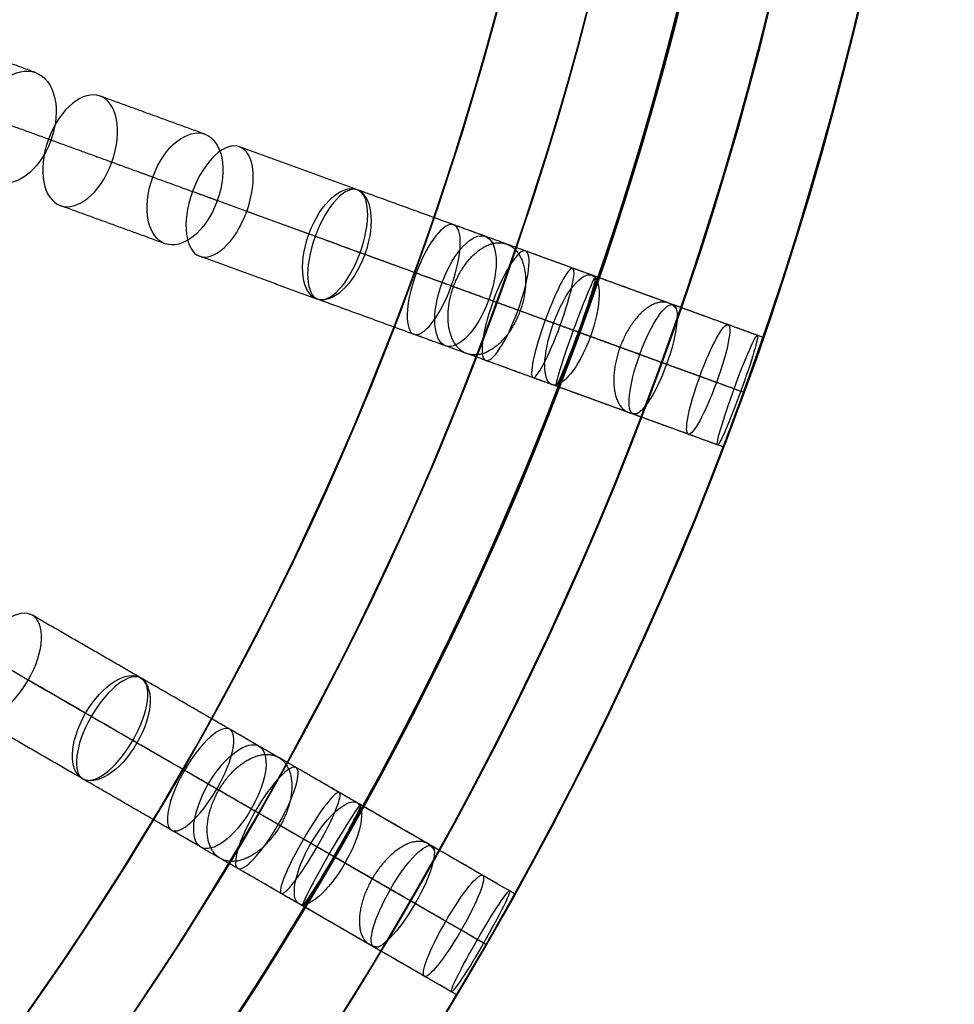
# Model space of a CAD drawing. Header units: millimetres. Extents: x -60 to 60, y -60 to 60.
# Tile 41 of 61: x 44 to 60, y -31 to -14. Entities that reach past the tile are written whole.
import ezdxf

# ---------------------------------------------------------------- set-up
doc = ezdxf.new("R2010")
doc.units = ezdxf.units.MM
doc.header["$MEASUREMENT"] = 0
doc.layers.add('Metal', color=7, linetype='Continuous', true_color=0xb2b2b2)
doc.layers.add('Opal glass', color=7, linetype='Continuous', true_color=0x7b7b7b)

msp = doc.modelspace()

# ---------------------------------------------------------------- linework, layer by layer
at = {"layer": 'Metal'}
for centre, radius in [((0.397, -0.384, 97.154), 56.961), ((0.397, -0.384, 93.154), 53.961), ((0.397, -0.384, 100.154), 53.961)]:
    msp.add_circle(centre, radius, dxfattribs=at)
for centre, radius, start, end in [((0.397, -0.384, 107.154), 56.961, 285.0362, 95.9739), ((0.397, -0.384, 107.154), 56.961, 285.0362, 95.9739), ((0.397, -0.384, 102.154), 56.961, 285.5577, 85.3424), ((0.397, -0.384, 107.154), 55.461, 285.159, 95.8511), ((0.397, -0.384, 107.154), 53.961, 285.2887, 95.7214), ((0.397, -0.384, 107.154), 53.961, 285.2887, 95.7214), ((0.39, -0.346, 97.154), 60, 180, 0), ((0.39, -0.346, 107.154), 60, 180, 0), ((0.39, -0.346, 97.154), 60, 180, 0), ((0.39, -0.346, 97.154), 58.5, 180, 360), ((0.39, -0.346, 97.154), 57, 180, 0), ((0.39, -0.346, 107.154), 57, 180, 0), ((0.39, -0.346, 97.154), 57, 180, 0)]:
    msp.add_arc(centre, radius, start, end, dxfattribs=at)
for points in [[(44.614, -15.378, 144.813), (43.739, -15.06, 143.575), (42.863, -14.741, 142.336)], [(47.524, -16.437, 140.612), (46.624, -16.11, 139.339), (45.724, -15.782, 138.066)], [(44.88, -16.539, 144.01), (44.001, -16.219, 142.766), (43.121, -15.899, 141.521)], [(46.627, -17.175, 141.49), (45.732, -16.849, 140.225), (44.838, -16.524, 138.96)], [(50.131, -17.386, 136.058), (49.125, -17.02, 134.883), (48.118, -16.653, 133.708)], [(47.736, -17.579, 139.733), (46.83, -17.249, 138.451), (45.925, -16.919, 137.169)], [(52.339, -18.19, 131.296), (51.242, -17.791, 130.212), (50.145, -17.391, 129.128)], [(49.31, -18.152, 136.983), (48.31, -17.788, 135.815), (47.31, -17.423, 134.648)], [(46.84, -18.317, 140.612), (45.94, -17.989, 139.339), (45.04, -17.662, 138.066)], [(50.267, -18.5, 135.131), (49.254, -18.131, 133.949), (48.241, -17.762, 132.766)], [(54.168, -18.855, 126.268), (52.982, -18.424, 125.3), (51.795, -17.992, 124.333)], [(51.596, -18.984, 132.265), (50.506, -18.587, 131.187), (49.416, -18.19, 130.11)], [(49.447, -19.266, 136.058), (48.44, -18.899, 134.883), (47.434, -18.533, 133.708)], [(52.397, -19.275, 130.326), (51.293, -18.873, 129.235), (50.189, -18.471, 128.144)], [(55.562, -19.363, 121.099), (54.295, -18.902, 120.266), (53.028, -18.441, 119.433)], [(56.506, -19.707, 115.88), (55.172, -19.221, 115.195), (53.838, -18.736, 114.509)], [(53.509, -19.68, 127.269), (52.33, -19.251, 126.308), (51.151, -18.822, 125.346)], [(57.009, -19.889, 110.675), (55.621, -19.385, 110.171), (54.234, -18.88, 109.668)], [(57.106, -19.925, 100.34), (55.696, -19.412, 100.216), (54.286, -18.899, 100.093)], [(57.106, -19.925, 105.449), (55.696, -19.412, 105.106), (54.286, -18.899, 104.763)], [(54.141, -19.91, 125.266), (52.948, -19.476, 124.292), (51.754, -19.041, 123.318)], [(51.655, -20.069, 131.296), (50.558, -19.67, 130.212), (49.461, -19.271, 129.128)], [(54.989, -20.218, 122.123), (53.73, -19.76, 121.295), (52.471, -19.302, 120.467)], [(55.449, -20.386, 120.075), (54.174, -19.922, 119.236), (52.9, -19.458, 118.398)], [(56.02, -20.594, 116.916), (54.694, -20.111, 116.235), (53.368, -19.628, 115.554)], [(56.307, -20.698, 114.842), (54.965, -20.21, 114.153), (53.623, -19.721, 113.464)], [(53.484, -20.735, 126.268), (52.298, -20.303, 125.3), (51.111, -19.871, 124.333)], [(56.609, -20.808, 111.711), (55.229, -20.306, 111.209), (53.848, -19.803, 110.708)], [(56.723, -20.85, 109.639), (55.329, -20.342, 109.133), (53.935, -19.835, 108.627)], [(56.772, -20.867, 99.337), (55.362, -20.354, 99.213), (53.953, -19.841, 99.09)], [(56.772, -20.867, 101.344), (55.362, -20.354, 101.22), (53.953, -19.841, 101.097)], [(56.772, -20.867, 104.425), (55.362, -20.354, 104.083), (53.953, -19.841, 103.74)], [(56.772, -20.867, 106.477), (55.362, -20.354, 106.134), (53.953, -19.841, 105.791)], [(54.877, -21.242, 121.099), (53.611, -20.781, 120.266), (52.344, -20.32, 119.433)], [(55.822, -21.586, 115.88), (54.488, -21.1, 115.195), (53.154, -20.615, 114.509)], [(56.325, -21.769, 110.675), (54.937, -21.264, 110.171), (53.55, -20.759, 109.668)], [(56.422, -21.804, 100.34), (55.012, -21.291, 100.216), (53.602, -20.778, 100.093)], [(56.422, -21.804, 105.449), (55.012, -21.291, 105.106), (53.602, -20.778, 104.763)], [(46.416, -25.765, 136.058), (45.489, -25.229, 134.883), (44.561, -24.694, 133.708)], [(45.475, -26.376, 136.983), (44.553, -25.844, 135.815), (43.631, -25.312, 134.648)], [(46.357, -26.885, 135.131), (45.423, -26.346, 133.949), (44.489, -25.807, 132.766)], [(48.452, -26.94, 131.296), (47.441, -26.356, 130.212), (46.43, -25.772, 129.128)], [(45.416, -27.497, 136.058), (44.489, -26.961, 134.883), (43.561, -26.426, 133.708)], [(47.582, -27.592, 132.265), (46.578, -27.013, 131.187), (45.573, -26.433, 130.11)], [(50.137, -27.913, 126.268), (49.043, -27.282, 125.3), (47.95, -26.65, 124.333)], [(48.32, -28.018, 130.326), (47.302, -27.431, 129.235), (46.285, -26.843, 128.144)], [(49.344, -28.61, 127.269), (48.258, -27.983, 126.308), (47.172, -27.356, 125.346)], [(51.421, -28.654, 121.099), (50.254, -27.98, 120.266), (49.087, -27.306, 119.433)], [(47.452, -28.672, 131.296), (46.441, -28.088, 130.212), (45.43, -27.504, 129.128)], [(49.928, -28.947, 125.266), (48.827, -28.311, 124.292), (47.727, -27.676, 123.318)], [(52.292, -29.157, 115.88), (51.062, -28.447, 115.195), (49.833, -27.737, 114.509)], [(52.755, -29.424, 110.675), (51.476, -28.686, 110.171), (50.198, -27.948, 109.668)], [(52.844, -29.476, 100.34), (51.545, -28.726, 100.216), (50.246, -27.976, 100.093)], [(52.844, -29.476, 105.449), (51.545, -28.726, 105.106), (50.246, -27.976, 104.763)], [(50.708, -29.397, 122.123), (49.548, -28.728, 121.295), (48.388, -28.058, 120.467)], [(49.137, -29.645, 126.268), (48.043, -29.014, 125.3), (46.95, -28.382, 124.333)], [(51.132, -29.642, 120.075), (49.958, -28.964, 119.236), (48.783, -28.286, 118.398)], [(51.659, -29.946, 116.916), (50.437, -29.241, 116.235), (49.215, -28.535, 115.554)], [(51.923, -30.099, 114.842), (50.687, -29.385, 114.153), (49.45, -28.671, 113.464)], [(52.202, -30.26, 111.711), (50.929, -29.525, 111.209), (49.657, -28.791, 110.708)], [(52.307, -30.32, 109.639), (51.022, -29.579, 109.133), (49.737, -28.837, 108.627)], [(52.352, -30.346, 99.337), (51.053, -29.596, 99.213), (49.754, -28.846, 99.09)], [(52.352, -30.346, 101.344), (51.053, -29.596, 101.22), (49.754, -28.846, 101.097)], [(52.352, -30.346, 104.425), (51.053, -29.596, 104.083), (49.754, -28.846, 103.74)], [(52.352, -30.346, 106.477), (51.053, -29.596, 106.134), (49.754, -28.846, 105.791)], [(50.421, -30.386, 121.099), (49.254, -29.712, 120.266), (48.087, -29.038, 119.433)], [(51.292, -30.889, 115.88), (50.062, -30.179, 115.195), (48.833, -29.469, 114.509)], [(51.755, -31.156, 110.675), (50.476, -30.418, 110.171), (49.198, -29.68, 109.668)], [(51.844, -31.208, 100.34), (50.545, -30.458, 100.216), (49.246, -29.708, 100.093)], [(51.844, -31.208, 105.449), (50.545, -30.458, 105.106), (49.246, -29.708, 104.763)]]:
    msp.add_open_spline(points, degree=2, dxfattribs=at)
for points, knots in [([(44.88, -16.539, 144.01), (45.075, -16.004, 144.01), (44.94, -15.497, 144.384), (44.614, -15.378, 144.813), (44.289, -15.26, 145.243), (43.858, -15.562, 145.616), (43.664, -16.096, 145.616), (43.469, -16.631, 145.616), (43.605, -17.139, 145.243), (43.93, -17.258, 144.813), (44.256, -17.376, 144.384), (44.686, -17.074, 144.01), (44.88, -16.539, 144.01)], [0, 0, 0, 0, 1.765809, 1.765809, 1.765809, 3.531415, 3.531415, 3.531415, 5.297022, 5.297022, 5.297022, 7.06283, 7.06283, 7.06283, 7.06283]), ([(44.88, -16.539, 144.01), (45.075, -16.004, 144.01), (44.94, -15.497, 144.384), (44.614, -15.378, 144.813), (44.289, -15.26, 145.243), (43.858, -15.562, 145.616), (43.664, -16.096, 145.616), (43.469, -16.631, 145.616), (43.605, -17.139, 145.243), (43.93, -17.258, 144.813), (44.256, -17.376, 144.384), (44.686, -17.074, 144.01), (44.88, -16.539, 144.01)], [0, 0, 0, 0, 1.765809, 1.765809, 1.765809, 3.531415, 3.531415, 3.531415, 5.297022, 5.297022, 5.297022, 7.06283, 7.06283, 7.06283, 7.06283]), ([(45.925, -16.919, 137.169), (45.724, -17.471, 137.169), (45.321, -17.764, 137.603), (45.04, -17.662, 138.066), (44.759, -17.559, 138.528), (44.638, -17.075, 138.96), (44.838, -16.524, 138.96), (45.039, -15.973, 138.96), (45.443, -15.68, 138.528), (45.724, -15.782, 138.066), (46.005, -15.884, 137.603), (46.125, -16.368, 137.169), (45.925, -16.919, 137.169)], [0, 0, 0, 0, 1.798117, 1.798117, 1.798117, 3.595535, 3.595535, 3.595535, 5.392954, 5.392954, 5.392954, 7.191071, 7.191071, 7.191071, 7.191071]), ([(45.925, -16.919, 137.169), (45.724, -17.471, 137.169), (45.321, -17.764, 137.603), (45.04, -17.662, 138.066), (44.759, -17.559, 138.528), (44.638, -17.075, 138.96), (44.838, -16.524, 138.96), (45.039, -15.973, 138.96), (45.443, -15.68, 138.528), (45.724, -15.782, 138.066), (46.005, -15.884, 137.603), (46.125, -16.368, 137.169), (45.925, -16.919, 137.169)], [0, 0, 0, 0, 1.798117, 1.798117, 1.798117, 3.595535, 3.595535, 3.595535, 5.392954, 5.392954, 5.392954, 7.191071, 7.191071, 7.191071, 7.191071]), ([(47.736, -17.579, 139.733), (47.936, -17.03, 139.733), (47.813, -16.542, 140.155), (47.524, -16.437, 140.612), (47.235, -16.332, 141.07), (46.826, -16.627, 141.49), (46.627, -17.175, 141.49), (46.427, -17.723, 141.49), (46.551, -18.212, 141.07), (46.84, -18.317, 140.612), (47.129, -18.422, 140.155), (47.537, -18.127, 139.733), (47.736, -17.579, 139.733)], [0, 0, 0, 0, 1.791385, 1.791385, 1.791385, 3.582219, 3.582219, 3.582219, 5.373052, 5.373052, 5.373052, 7.164437, 7.164437, 7.164437, 7.164437]), ([(47.736, -17.579, 139.733), (47.936, -17.03, 139.733), (47.813, -16.542, 140.155), (47.524, -16.437, 140.612), (47.235, -16.332, 141.07), (46.826, -16.627, 141.49), (46.627, -17.175, 141.49), (46.427, -17.723, 141.49), (46.551, -18.212, 141.07), (46.84, -18.317, 140.612), (47.129, -18.422, 140.155), (47.537, -18.127, 139.733), (47.736, -17.579, 139.733)], [0, 0, 0, 0, 1.791385, 1.791385, 1.791385, 3.582219, 3.582219, 3.582219, 5.373052, 5.373052, 5.373052, 7.164437, 7.164437, 7.164437, 7.164437]), ([(48.241, -17.762, 132.766), (48.04, -18.313, 132.766), (47.675, -18.621, 133.22), (47.434, -18.533, 133.708), (47.193, -18.445, 134.195), (47.109, -17.974, 134.648), (47.31, -17.423, 134.648), (47.51, -16.873, 134.648), (47.877, -16.566, 134.195), (48.118, -16.653, 133.708), (48.359, -16.741, 133.22), (48.441, -17.212, 132.766), (48.241, -17.762, 132.766)], [0, 0, 0, 0, 1.79597, 1.79597, 1.79597, 3.591281, 3.591281, 3.591281, 5.386591, 5.386591, 5.386591, 7.182562, 7.182562, 7.182562, 7.182562]), ([(48.241, -17.762, 132.766), (48.04, -18.313, 132.766), (47.675, -18.621, 133.22), (47.434, -18.533, 133.708), (47.193, -18.445, 134.195), (47.109, -17.974, 134.648), (47.31, -17.423, 134.648), (47.51, -16.873, 134.648), (47.877, -16.566, 134.195), (48.118, -16.653, 133.708), (48.359, -16.741, 133.22), (48.441, -17.212, 132.766), (48.241, -17.762, 132.766)], [0, 0, 0, 0, 1.79597, 1.79597, 1.79597, 3.591281, 3.591281, 3.591281, 5.386591, 5.386591, 5.386591, 7.182562, 7.182562, 7.182562, 7.182562]), ([(50.267, -18.5, 135.131), (50.466, -17.952, 135.131), (50.381, -17.477, 135.575), (50.131, -17.386, 136.058), (49.882, -17.295, 136.541), (49.509, -17.604, 136.983), (49.31, -18.152, 136.983), (49.111, -18.699, 136.983), (49.198, -19.175, 136.541), (49.447, -19.266, 136.058), (49.697, -19.356, 135.575), (50.068, -19.047, 135.131), (50.267, -18.5, 135.131)], [0, 0, 0, 0, 1.789505, 1.789505, 1.789505, 3.578488, 3.578488, 3.578488, 5.36747, 5.36747, 5.36747, 7.156975, 7.156975, 7.156975, 7.156975]), ([(50.267, -18.5, 135.131), (50.466, -17.952, 135.131), (50.381, -17.477, 135.575), (50.131, -17.386, 136.058), (49.882, -17.295, 136.541), (49.509, -17.604, 136.983), (49.31, -18.152, 136.983), (49.111, -18.699, 136.983), (49.198, -19.175, 136.541), (49.447, -19.266, 136.058), (49.697, -19.356, 135.575), (50.068, -19.047, 135.131), (50.267, -18.5, 135.131)], [0, 0, 0, 0, 1.789505, 1.789505, 1.789505, 3.578488, 3.578488, 3.578488, 5.36747, 5.36747, 5.36747, 7.156975, 7.156975, 7.156975, 7.156975]), ([(50.189, -18.471, 128.144), (49.988, -19.023, 128.144), (49.661, -19.343, 128.62), (49.461, -19.271, 129.128), (49.262, -19.198, 129.636), (49.216, -18.742, 130.11), (49.416, -18.19, 130.11), (49.617, -17.639, 130.11), (49.946, -17.319, 129.636), (50.145, -17.391, 129.128), (50.345, -17.464, 128.62), (50.389, -17.92, 128.144), (50.189, -18.471, 128.144)], [0, 0, 0, 0, 1.79812, 1.79812, 1.79812, 3.595541, 3.595541, 3.595541, 5.392962, 5.392962, 5.392962, 7.191082, 7.191082, 7.191082, 7.191082]), ([(50.189, -18.471, 128.144), (49.988, -19.023, 128.144), (49.661, -19.343, 128.62), (49.461, -19.271, 129.128), (49.262, -19.198, 129.636), (49.216, -18.742, 130.11), (49.416, -18.19, 130.11), (49.617, -17.639, 130.11), (49.946, -17.319, 129.636), (50.145, -17.391, 129.128), (50.345, -17.464, 128.62), (50.389, -17.92, 128.144), (50.189, -18.471, 128.144)], [0, 0, 0, 0, 1.79812, 1.79812, 1.79812, 3.595541, 3.595541, 3.595541, 5.392962, 5.392962, 5.392962, 7.191082, 7.191082, 7.191082, 7.191082]), ([(51.754, -19.041, 123.318), (51.553, -19.592, 123.318), (51.267, -19.928, 123.807), (51.111, -19.871, 124.333), (50.955, -19.815, 124.858), (50.951, -19.372, 125.346), (51.151, -18.822, 125.346), (51.352, -18.271, 125.346), (51.639, -17.935, 124.858), (51.795, -17.992, 124.333), (51.951, -18.049, 123.807), (51.954, -18.49, 123.318), (51.754, -19.041, 123.318)], [0, 0, 0, 0, 1.796305, 1.796305, 1.796305, 3.591944, 3.591944, 3.591944, 5.387583, 5.387583, 5.387583, 7.183888, 7.183888, 7.183888, 7.183888]), ([(51.754, -19.041, 123.318), (51.553, -19.592, 123.318), (51.267, -19.928, 123.807), (51.111, -19.871, 124.333), (50.955, -19.815, 124.858), (50.951, -19.372, 125.346), (51.151, -18.822, 125.346), (51.352, -18.271, 125.346), (51.639, -17.935, 124.858), (51.795, -17.992, 124.333), (51.951, -18.049, 123.807), (51.954, -18.49, 123.318), (51.754, -19.041, 123.318)], [0, 0, 0, 0, 1.796305, 1.796305, 1.796305, 3.591944, 3.591944, 3.591944, 5.387583, 5.387583, 5.387583, 7.183888, 7.183888, 7.183888, 7.183888]), ([(52.397, -19.275, 130.326), (52.597, -18.727, 130.326), (52.548, -18.266, 130.792), (52.339, -18.19, 131.296), (52.131, -18.114, 131.801), (51.796, -18.436, 132.265), (51.596, -18.984, 132.265), (51.397, -19.532, 132.265), (51.447, -19.994, 131.801), (51.655, -20.069, 131.296), (51.864, -20.145, 130.792), (52.197, -19.823, 130.326), (52.397, -19.275, 130.326)], [0, 0, 0, 0, 1.791388, 1.791388, 1.791388, 3.582224, 3.582224, 3.582224, 5.37306, 5.37306, 5.37306, 7.164447, 7.164447, 7.164447, 7.164447]), ([(52.397, -19.275, 130.326), (52.597, -18.727, 130.326), (52.548, -18.266, 130.792), (52.339, -18.19, 131.296), (52.131, -18.114, 131.801), (51.796, -18.436, 132.265), (51.596, -18.984, 132.265), (51.397, -19.532, 132.265), (51.447, -19.994, 131.801), (51.655, -20.069, 131.296), (51.864, -20.145, 130.792), (52.197, -19.823, 130.326), (52.397, -19.275, 130.326)], [0, 0, 0, 0, 1.791388, 1.791388, 1.791388, 3.582224, 3.582224, 3.582224, 5.37306, 5.37306, 5.37306, 7.164447, 7.164447, 7.164447, 7.164447]), ([(52.9, -19.458, 118.398), (52.7, -20.007, 118.398), (52.456, -20.361, 118.895), (52.344, -20.32, 119.433), (52.233, -20.28, 119.971), (52.271, -19.851, 120.467), (52.471, -19.302, 120.467), (52.671, -18.754, 120.467), (52.917, -18.4, 119.971), (53.028, -18.441, 119.433), (53.14, -18.481, 118.895), (53.1, -18.91, 118.398), (52.9, -19.458, 118.398)], [0, 0, 0, 0, 1.79217, 1.79217, 1.79217, 3.583746, 3.583746, 3.583746, 5.375322, 5.375322, 5.375322, 7.167492, 7.167492, 7.167492, 7.167492]), ([(52.9, -19.458, 118.398), (52.7, -20.007, 118.398), (52.456, -20.361, 118.895), (52.344, -20.32, 119.433), (52.233, -20.28, 119.971), (52.271, -19.851, 120.467), (52.471, -19.302, 120.467), (52.671, -18.754, 120.467), (52.917, -18.4, 119.971), (53.028, -18.441, 119.433), (53.14, -18.481, 118.895), (53.1, -18.91, 118.398), (52.9, -19.458, 118.398)], [0, 0, 0, 0, 1.79217, 1.79217, 1.79217, 3.583746, 3.583746, 3.583746, 5.375322, 5.375322, 5.375322, 7.167492, 7.167492, 7.167492, 7.167492]), ([(53.623, -19.721, 113.464), (53.425, -20.267, 113.464), (53.221, -20.639, 113.963), (53.154, -20.615, 114.509), (53.087, -20.591, 115.056), (53.169, -20.174, 115.554), (53.368, -19.628, 115.554), (53.566, -19.083, 115.554), (53.771, -18.711, 115.056), (53.838, -18.736, 114.509), (53.905, -18.76, 113.963), (53.822, -19.176, 113.464), (53.623, -19.721, 113.464)], [0, 0, 0, 0, 1.786582, 1.786582, 1.786582, 3.572664, 3.572664, 3.572664, 5.358745, 5.358745, 5.358745, 7.145328, 7.145328, 7.145328, 7.145328]), ([(53.623, -19.721, 113.464), (53.425, -20.267, 113.464), (53.221, -20.639, 113.963), (53.154, -20.615, 114.509), (53.087, -20.591, 115.056), (53.169, -20.174, 115.554), (53.368, -19.628, 115.554), (53.566, -19.083, 115.554), (53.771, -18.711, 115.056), (53.838, -18.736, 114.509), (53.905, -18.76, 113.963), (53.822, -19.176, 113.464), (53.623, -19.721, 113.464)], [0, 0, 0, 0, 1.786582, 1.786582, 1.786582, 3.572664, 3.572664, 3.572664, 5.358745, 5.358745, 5.358745, 7.145328, 7.145328, 7.145328, 7.145328]), ([(54.141, -19.91, 125.266), (54.341, -19.363, 125.266), (54.333, -18.916, 125.746), (54.168, -18.855, 126.268), (54.003, -18.795, 126.791), (53.708, -19.132, 127.269), (53.509, -19.68, 127.269), (53.309, -20.227, 127.269), (53.319, -20.675, 126.791), (53.484, -20.735, 126.268), (53.649, -20.795, 125.746), (53.942, -20.458, 125.266), (54.141, -19.91, 125.266)], [0, 0, 0, 0, 1.789798, 1.789798, 1.789798, 3.579069, 3.579069, 3.579069, 5.368341, 5.368341, 5.368341, 7.158138, 7.158138, 7.158138, 7.158138]), ([(54.141, -19.91, 125.266), (54.341, -19.363, 125.266), (54.333, -18.916, 125.746), (54.168, -18.855, 126.268), (54.003, -18.795, 126.791), (53.708, -19.132, 127.269), (53.509, -19.68, 127.269), (53.309, -20.227, 127.269), (53.319, -20.675, 126.791), (53.484, -20.735, 126.268), (53.649, -20.795, 125.746), (53.942, -20.458, 125.266), (54.141, -19.91, 125.266)], [0, 0, 0, 0, 1.789798, 1.789798, 1.789798, 3.579069, 3.579069, 3.579069, 5.368341, 5.368341, 5.368341, 7.158138, 7.158138, 7.158138, 7.158138]), ([(53.935, -19.835, 108.627), (53.738, -20.375, 108.627), (53.573, -20.767, 109.117), (53.55, -20.759, 109.668), (53.527, -20.751, 110.219), (53.652, -20.343, 110.708), (53.848, -19.803, 110.708), (54.045, -19.263, 110.708), (54.211, -18.871, 110.219), (54.234, -18.88, 109.668), (54.257, -18.888, 109.117), (54.131, -19.295, 108.627), (53.935, -19.835, 108.627)], [0, 0, 0, 0, 1.775599, 1.775599, 1.775599, 3.550861, 3.550861, 3.550861, 5.326123, 5.326123, 5.326123, 7.101722, 7.101722, 7.101722, 7.101722]), ([(53.935, -19.835, 108.627), (53.738, -20.375, 108.627), (53.573, -20.767, 109.117), (53.55, -20.759, 109.668), (53.527, -20.751, 110.219), (53.652, -20.343, 110.708), (53.848, -19.803, 110.708), (54.045, -19.263, 110.708), (54.211, -18.871, 110.219), (54.234, -18.88, 109.668), (54.257, -18.888, 109.117), (54.131, -19.295, 108.627), (53.935, -19.835, 108.627)], [0, 0, 0, 0, 1.775599, 1.775599, 1.775599, 3.550861, 3.550861, 3.550861, 5.326123, 5.326123, 5.326123, 7.101722, 7.101722, 7.101722, 7.101722]), ([(53.953, -19.841, 99.09), (53.763, -20.362, 99.09), (53.602, -20.778, 99.54), (53.602, -20.778, 100.093), (53.602, -20.778, 100.645), (53.763, -20.362, 101.097), (53.953, -19.841, 101.097), (54.142, -19.32, 101.097), (54.286, -18.899, 100.645), (54.286, -18.899, 100.093), (54.286, -18.899, 99.54), (54.142, -19.321, 99.09), (53.953, -19.841, 99.09)], [0, 0, 0, 0, 1.740233, 1.740233, 1.740233, 3.481495, 3.481495, 3.481495, 5.222758, 5.222758, 5.222758, 6.962991, 6.962991, 6.962991, 6.962991]), ([(53.953, -19.841, 103.74), (53.759, -20.373, 103.74), (53.602, -20.778, 104.211), (53.602, -20.778, 104.763), (53.602, -20.778, 105.315), (53.759, -20.374, 105.791), (53.953, -19.841, 105.791), (54.146, -19.309, 105.791), (54.286, -18.899, 105.315), (54.286, -18.899, 104.763), (54.286, -18.899, 104.211), (54.146, -19.31, 103.74), (53.953, -19.841, 103.74)], [0, 0, 0, 0, 1.759201, 1.759201, 1.759201, 3.521393, 3.521393, 3.521393, 5.283586, 5.283586, 5.283586, 7.042787, 7.042787, 7.042787, 7.042787]), ([(53.953, -19.841, 99.09), (53.763, -20.362, 99.09), (53.602, -20.778, 99.54), (53.602, -20.778, 100.093), (53.602, -20.778, 100.645), (53.763, -20.362, 101.097), (53.953, -19.841, 101.097), (54.142, -19.32, 101.097), (54.286, -18.899, 100.645), (54.286, -18.899, 100.093), (54.286, -18.899, 99.54), (54.142, -19.321, 99.09), (53.953, -19.841, 99.09)], [0, 0, 0, 0, 1.740233, 1.740233, 1.740233, 3.481495, 3.481495, 3.481495, 5.222758, 5.222758, 5.222758, 6.962991, 6.962991, 6.962991, 6.962991]), ([(53.953, -19.841, 103.74), (53.759, -20.373, 103.74), (53.602, -20.778, 104.211), (53.602, -20.778, 104.763), (53.602, -20.778, 105.315), (53.759, -20.374, 105.791), (53.953, -19.841, 105.791), (54.146, -19.309, 105.791), (54.286, -18.899, 105.315), (54.286, -18.899, 104.763), (54.286, -18.899, 104.211), (54.146, -19.31, 103.74), (53.953, -19.841, 103.74)], [0, 0, 0, 0, 1.759201, 1.759201, 1.759201, 3.521393, 3.521393, 3.521393, 5.283586, 5.283586, 5.283586, 7.042787, 7.042787, 7.042787, 7.042787]), ([(55.449, -20.386, 120.075), (55.647, -19.84, 120.075), (55.682, -19.407, 120.563), (55.562, -19.363, 121.099), (55.441, -19.319, 121.636), (55.187, -19.673, 122.123), (54.989, -20.218, 122.123), (54.79, -20.764, 122.123), (54.757, -21.198, 121.636), (54.877, -21.242, 121.099), (54.998, -21.286, 120.563), (55.25, -20.932, 120.075), (55.449, -20.386, 120.075)], [0, 0, 0, 0, 1.78617, 1.78617, 1.78617, 3.57187, 3.57187, 3.57187, 5.35757, 5.35757, 5.35757, 7.143741, 7.143741, 7.143741, 7.143741]), ([(55.449, -20.386, 120.075), (55.647, -19.84, 120.075), (55.682, -19.407, 120.563), (55.562, -19.363, 121.099), (55.441, -19.319, 121.636), (55.187, -19.673, 122.123), (54.989, -20.218, 122.123), (54.79, -20.764, 122.123), (54.757, -21.198, 121.636), (54.877, -21.242, 121.099), (54.998, -21.286, 120.563), (55.25, -20.932, 120.075), (55.449, -20.386, 120.075)], [0, 0, 0, 0, 1.78617, 1.78617, 1.78617, 3.57187, 3.57187, 3.57187, 5.35757, 5.35757, 5.35757, 7.143741, 7.143741, 7.143741, 7.143741]), ([(56.307, -20.698, 114.842), (56.504, -20.155, 114.842), (56.582, -19.734, 115.334), (56.506, -19.707, 115.88), (56.431, -19.679, 116.425), (56.218, -20.051, 116.916), (56.02, -20.594, 116.916), (55.823, -21.137, 116.916), (55.747, -21.559, 116.425), (55.822, -21.586, 115.88), (55.898, -21.613, 115.334), (56.109, -21.241, 114.842), (56.307, -20.698, 114.842)], [0, 0, 0, 0, 1.781258, 1.781258, 1.781258, 3.562118, 3.562118, 3.562118, 5.342978, 5.342978, 5.342978, 7.124236, 7.124236, 7.124236, 7.124236]), ([(56.307, -20.698, 114.842), (56.504, -20.155, 114.842), (56.582, -19.734, 115.334), (56.506, -19.707, 115.88), (56.431, -19.679, 116.425), (56.218, -20.051, 116.916), (56.02, -20.594, 116.916), (55.823, -21.137, 116.916), (55.747, -21.559, 116.425), (55.822, -21.586, 115.88), (55.898, -21.613, 115.334), (56.109, -21.241, 114.842), (56.307, -20.698, 114.842)], [0, 0, 0, 0, 1.781258, 1.781258, 1.781258, 3.562118, 3.562118, 3.562118, 5.342978, 5.342978, 5.342978, 7.124236, 7.124236, 7.124236, 7.124236]), ([(56.723, -20.85, 109.639), (56.919, -20.312, 109.639), (57.039, -19.901, 110.124), (57.009, -19.889, 110.675), (56.978, -19.878, 111.226), (56.805, -20.27, 111.711), (56.609, -20.808, 111.711), (56.413, -21.346, 111.711), (56.294, -21.758, 111.226), (56.325, -21.769, 110.675), (56.355, -21.78, 110.124), (56.527, -21.388, 109.639), (56.723, -20.85, 109.639)], [0, 0, 0, 0, 1.771564, 1.771564, 1.771564, 3.542859, 3.542859, 3.542859, 5.314153, 5.314153, 5.314153, 7.085717, 7.085717, 7.085717, 7.085717]), ([(56.723, -20.85, 109.639), (56.919, -20.312, 109.639), (57.039, -19.901, 110.124), (57.009, -19.889, 110.675), (56.978, -19.878, 111.226), (56.805, -20.27, 111.711), (56.609, -20.808, 111.711), (56.413, -21.346, 111.711), (56.294, -21.758, 111.226), (56.325, -21.769, 110.675), (56.355, -21.78, 110.124), (56.527, -21.388, 109.639), (56.723, -20.85, 109.639)], [0, 0, 0, 0, 1.771564, 1.771564, 1.771564, 3.542859, 3.542859, 3.542859, 5.314153, 5.314153, 5.314153, 7.085717, 7.085717, 7.085717, 7.085717]), ([(56.772, -20.867, 99.337), (56.961, -20.347, 99.337), (57.106, -19.925, 99.787), (57.106, -19.925, 100.34), (57.106, -19.925, 100.892), (56.961, -20.346, 101.344), (56.772, -20.867, 101.344), (56.582, -21.388, 101.344), (56.422, -21.804, 100.892), (56.422, -21.804, 100.34), (56.422, -21.804, 99.787), (56.582, -21.388, 99.337), (56.772, -20.867, 99.337)], [0, 0, 0, 0, 1.740253, 1.740253, 1.740253, 3.481484, 3.481484, 3.481484, 5.222715, 5.222715, 5.222715, 6.962967, 6.962967, 6.962967, 6.962967]), ([(56.772, -20.867, 104.425), (56.965, -20.336, 104.425), (57.106, -19.925, 104.897), (57.106, -19.925, 105.449), (57.106, -19.925, 106.001), (56.965, -20.335, 106.477), (56.772, -20.867, 106.477), (56.578, -21.4, 106.477), (56.422, -21.804, 106.001), (56.422, -21.804, 105.449), (56.422, -21.804, 104.897), (56.578, -21.399, 104.425), (56.772, -20.867, 104.425)], [0, 0, 0, 0, 1.75927, 1.75927, 1.75927, 3.521382, 3.521382, 3.521382, 5.283493, 5.283493, 5.283493, 7.042763, 7.042763, 7.042763, 7.042763]), ([(56.772, -20.867, 99.337), (56.961, -20.347, 99.337), (57.106, -19.925, 99.787), (57.106, -19.925, 100.34), (57.106, -19.925, 100.892), (56.961, -20.346, 101.344), (56.772, -20.867, 101.344), (56.582, -21.388, 101.344), (56.422, -21.804, 100.892), (56.422, -21.804, 100.34), (56.422, -21.804, 99.787), (56.582, -21.388, 99.337), (56.772, -20.867, 99.337)], [0, 0, 0, 0, 1.740253, 1.740253, 1.740253, 3.481484, 3.481484, 3.481484, 5.222715, 5.222715, 5.222715, 6.962967, 6.962967, 6.962967, 6.962967]), ([(56.772, -20.867, 104.425), (56.965, -20.336, 104.425), (57.106, -19.925, 104.897), (57.106, -19.925, 105.449), (57.106, -19.925, 106.001), (56.965, -20.335, 106.477), (56.772, -20.867, 106.477), (56.578, -21.4, 106.477), (56.422, -21.804, 106.001), (56.422, -21.804, 105.449), (56.422, -21.804, 104.897), (56.578, -21.399, 104.425), (56.772, -20.867, 104.425)], [0, 0, 0, 0, 1.75927, 1.75927, 1.75927, 3.521382, 3.521382, 3.521382, 5.283493, 5.283493, 5.283493, 7.042763, 7.042763, 7.042763, 7.042763]), ([(44.489, -25.807, 132.766), (44.196, -26.314, 132.766), (43.783, -26.554, 133.22), (43.561, -26.426, 133.708), (43.339, -26.297, 134.195), (43.338, -25.819, 134.648), (43.631, -25.312, 134.648), (43.924, -24.804, 134.648), (44.339, -24.565, 134.195), (44.561, -24.694, 133.708), (44.783, -24.822, 133.22), (44.782, -25.3, 132.766), (44.489, -25.807, 132.766)], [0, 0, 0, 0, 1.79597, 1.79597, 1.79597, 3.591281, 3.591281, 3.591281, 5.386591, 5.386591, 5.386591, 7.182562, 7.182562, 7.182562, 7.182562]), ([(44.489, -25.807, 132.766), (44.196, -26.314, 132.766), (43.783, -26.554, 133.22), (43.561, -26.426, 133.708), (43.339, -26.297, 134.195), (43.338, -25.819, 134.648), (43.631, -25.312, 134.648), (43.924, -24.804, 134.648), (44.339, -24.565, 134.195), (44.561, -24.694, 133.708), (44.783, -24.822, 133.22), (44.782, -25.3, 132.766), (44.489, -25.807, 132.766)], [0, 0, 0, 0, 1.79597, 1.79597, 1.79597, 3.591281, 3.591281, 3.591281, 5.386591, 5.386591, 5.386591, 7.182562, 7.182562, 7.182562, 7.182562]), ([(46.357, -26.885, 135.131), (46.648, -26.381, 135.131), (46.646, -25.898, 135.575), (46.416, -25.765, 136.058), (46.186, -25.632, 136.541), (45.766, -25.872, 136.983), (45.475, -26.376, 136.983), (45.184, -26.88, 136.983), (45.186, -27.364, 136.541), (45.416, -27.497, 136.058), (45.646, -27.63, 135.575), (46.066, -27.39, 135.131), (46.357, -26.885, 135.131)], [0, 0, 0, 0, 1.789505, 1.789505, 1.789505, 3.578487, 3.578487, 3.578487, 5.36747, 5.36747, 5.36747, 7.156975, 7.156975, 7.156975, 7.156975]), ([(46.357, -26.885, 135.131), (46.648, -26.381, 135.131), (46.646, -25.898, 135.575), (46.416, -25.765, 136.058), (46.186, -25.632, 136.541), (45.766, -25.872, 136.983), (45.475, -26.376, 136.983), (45.184, -26.88, 136.983), (45.186, -27.364, 136.541), (45.416, -27.497, 136.058), (45.646, -27.63, 135.575), (46.066, -27.39, 135.131), (46.357, -26.885, 135.131)], [0, 0, 0, 0, 1.789505, 1.789505, 1.789505, 3.578487, 3.578487, 3.578487, 5.36747, 5.36747, 5.36747, 7.156975, 7.156975, 7.156975, 7.156975]), ([(46.285, -26.843, 128.144), (45.991, -27.352, 128.144), (45.614, -27.611, 128.62), (45.43, -27.504, 129.128), (45.246, -27.398, 129.636), (45.28, -26.941, 130.11), (45.573, -26.433, 130.11), (45.866, -25.924, 130.11), (46.246, -25.666, 129.636), (46.43, -25.772, 129.128), (46.614, -25.879, 128.62), (46.578, -26.335, 128.144), (46.285, -26.843, 128.144)], [0, 0, 0, 0, 1.79812, 1.79812, 1.79812, 3.595541, 3.595541, 3.595541, 5.392962, 5.392962, 5.392962, 7.191082, 7.191082, 7.191082, 7.191082]), ([(46.285, -26.843, 128.144), (45.991, -27.352, 128.144), (45.614, -27.611, 128.62), (45.43, -27.504, 129.128), (45.246, -27.398, 129.636), (45.28, -26.941, 130.11), (45.573, -26.433, 130.11), (45.866, -25.924, 130.11), (46.246, -25.666, 129.636), (46.43, -25.772, 129.128), (46.614, -25.879, 128.62), (46.578, -26.335, 128.144), (46.285, -26.843, 128.144)], [0, 0, 0, 0, 1.79812, 1.79812, 1.79812, 3.595541, 3.595541, 3.595541, 5.392962, 5.392962, 5.392962, 7.191082, 7.191082, 7.191082, 7.191082]), ([(47.727, -27.676, 123.318), (47.434, -28.184, 123.318), (47.094, -28.465, 123.807), (46.95, -28.382, 124.333), (46.806, -28.299, 124.858), (46.879, -27.863, 125.346), (47.172, -27.356, 125.346), (47.465, -26.848, 125.346), (47.806, -26.567, 124.858), (47.95, -26.65, 124.333), (48.094, -26.733, 123.807), (48.02, -27.169, 123.318), (47.727, -27.676, 123.318)], [0, 0, 0, 0, 1.796305, 1.796305, 1.796305, 3.591944, 3.591944, 3.591944, 5.387583, 5.387583, 5.387583, 7.183888, 7.183888, 7.183888, 7.183888]), ([(47.727, -27.676, 123.318), (47.434, -28.184, 123.318), (47.094, -28.465, 123.807), (46.95, -28.382, 124.333), (46.806, -28.299, 124.858), (46.879, -27.863, 125.346), (47.172, -27.356, 125.346), (47.465, -26.848, 125.346), (47.806, -26.567, 124.858), (47.95, -26.65, 124.333), (48.094, -26.733, 123.807), (48.02, -27.169, 123.318), (47.727, -27.676, 123.318)], [0, 0, 0, 0, 1.796305, 1.796305, 1.796305, 3.591944, 3.591944, 3.591944, 5.387583, 5.387583, 5.387583, 7.183888, 7.183888, 7.183888, 7.183888]), ([(48.32, -28.018, 130.326), (48.612, -27.513, 130.326), (48.644, -27.051, 130.792), (48.452, -26.94, 131.296), (48.26, -26.829, 131.801), (47.874, -27.087, 132.265), (47.582, -27.592, 132.265), (47.29, -28.098, 132.265), (47.26, -28.561, 131.801), (47.452, -28.672, 131.296), (47.644, -28.783, 130.792), (48.028, -28.524, 130.326), (48.32, -28.018, 130.326)], [0, 0, 0, 0, 1.791388, 1.791388, 1.791388, 3.582224, 3.582224, 3.582224, 5.37306, 5.37306, 5.37306, 7.164447, 7.164447, 7.164447, 7.164447]), ([(48.32, -28.018, 130.326), (48.612, -27.513, 130.326), (48.644, -27.051, 130.792), (48.452, -26.94, 131.296), (48.26, -26.829, 131.801), (47.874, -27.087, 132.265), (47.582, -27.592, 132.265), (47.29, -28.098, 132.265), (47.26, -28.561, 131.801), (47.452, -28.672, 131.296), (47.644, -28.783, 130.792), (48.028, -28.524, 130.326), (48.32, -28.018, 130.326)], [0, 0, 0, 0, 1.791388, 1.791388, 1.791388, 3.582224, 3.582224, 3.582224, 5.37306, 5.37306, 5.37306, 7.164447, 7.164447, 7.164447, 7.164447]), ([(48.783, -28.286, 118.398), (48.492, -28.792, 118.398), (48.189, -29.098, 118.895), (48.087, -29.038, 119.433), (47.984, -28.979, 119.971), (48.096, -28.563, 120.467), (48.388, -28.058, 120.467), (48.68, -27.552, 120.467), (48.984, -27.247, 119.971), (49.087, -27.306, 119.433), (49.189, -27.366, 118.895), (49.075, -27.78, 118.398), (48.783, -28.286, 118.398)], [0, 0, 0, 0, 1.79217, 1.79217, 1.79217, 3.583746, 3.583746, 3.583746, 5.375322, 5.375322, 5.375322, 7.167492, 7.167492, 7.167492, 7.167492]), ([(48.783, -28.286, 118.398), (48.492, -28.792, 118.398), (48.189, -29.098, 118.895), (48.087, -29.038, 119.433), (47.984, -28.979, 119.971), (48.096, -28.563, 120.467), (48.388, -28.058, 120.467), (48.68, -27.552, 120.467), (48.984, -27.247, 119.971), (49.087, -27.306, 119.433), (49.189, -27.366, 118.895), (49.075, -27.78, 118.398), (48.783, -28.286, 118.398)], [0, 0, 0, 0, 1.79217, 1.79217, 1.79217, 3.583746, 3.583746, 3.583746, 5.375322, 5.375322, 5.375322, 7.167492, 7.167492, 7.167492, 7.167492]), ([(49.45, -28.671, 113.464), (49.16, -29.174, 113.464), (48.895, -29.505, 113.963), (48.833, -29.469, 114.509), (48.771, -29.434, 115.056), (48.924, -29.038, 115.554), (49.215, -28.535, 115.554), (49.505, -28.032, 115.554), (49.771, -27.702, 115.056), (49.833, -27.737, 114.509), (49.895, -27.773, 113.963), (49.741, -28.168, 113.464), (49.45, -28.671, 113.464)], [0, 0, 0, 0, 1.786582, 1.786582, 1.786582, 3.572664, 3.572664, 3.572664, 5.358745, 5.358745, 5.358745, 7.145328, 7.145328, 7.145328, 7.145328]), ([(49.45, -28.671, 113.464), (49.16, -29.174, 113.464), (48.895, -29.505, 113.963), (48.833, -29.469, 114.509), (48.771, -29.434, 115.056), (48.924, -29.038, 115.554), (49.215, -28.535, 115.554), (49.505, -28.032, 115.554), (49.771, -27.702, 115.056), (49.833, -27.737, 114.509), (49.895, -27.773, 113.963), (49.741, -28.168, 113.464), (49.45, -28.671, 113.464)], [0, 0, 0, 0, 1.786582, 1.786582, 1.786582, 3.572664, 3.572664, 3.572664, 5.358745, 5.358745, 5.358745, 7.145328, 7.145328, 7.145328, 7.145328]), ([(49.928, -28.947, 125.266), (50.219, -28.442, 125.266), (50.289, -28, 125.746), (50.137, -27.913, 126.268), (49.985, -27.825, 126.791), (49.636, -28.105, 127.269), (49.344, -28.61, 127.269), (49.053, -29.114, 127.269), (48.985, -29.557, 126.791), (49.137, -29.645, 126.268), (49.289, -29.733, 125.746), (49.636, -29.451, 125.266), (49.928, -28.947, 125.266)], [0, 0, 0, 0, 1.789798, 1.789798, 1.789798, 3.579069, 3.579069, 3.579069, 5.368341, 5.368341, 5.368341, 7.158138, 7.158138, 7.158138, 7.158138]), ([(49.928, -28.947, 125.266), (50.219, -28.442, 125.266), (50.289, -28, 125.746), (50.137, -27.913, 126.268), (49.985, -27.825, 126.791), (49.636, -28.105, 127.269), (49.344, -28.61, 127.269), (49.053, -29.114, 127.269), (48.985, -29.557, 126.791), (49.137, -29.645, 126.268), (49.289, -29.733, 125.746), (49.636, -29.451, 125.266), (49.928, -28.947, 125.266)], [0, 0, 0, 0, 1.789798, 1.789798, 1.789798, 3.579069, 3.579069, 3.579069, 5.368341, 5.368341, 5.368341, 7.158138, 7.158138, 7.158138, 7.158138]), ([(49.737, -28.837, 108.627), (49.45, -29.334, 108.627), (49.219, -29.692, 109.117), (49.198, -29.68, 109.668), (49.177, -29.668, 110.219), (49.37, -29.288, 110.708), (49.657, -28.791, 110.708), (49.945, -28.293, 110.708), (50.177, -27.936, 110.219), (50.198, -27.948, 109.668), (50.219, -27.96, 109.117), (50.024, -28.339, 108.627), (49.737, -28.837, 108.627)], [0, 0, 0, 0, 1.775599, 1.775599, 1.775599, 3.550861, 3.550861, 3.550861, 5.326123, 5.326123, 5.326123, 7.101722, 7.101722, 7.101722, 7.101722]), ([(49.737, -28.837, 108.627), (49.45, -29.334, 108.627), (49.219, -29.692, 109.117), (49.198, -29.68, 109.668), (49.177, -29.668, 110.219), (49.37, -29.288, 110.708), (49.657, -28.791, 110.708), (49.945, -28.293, 110.708), (50.177, -27.936, 110.219), (50.198, -27.948, 109.668), (50.219, -27.96, 109.117), (50.024, -28.339, 108.627), (49.737, -28.837, 108.627)], [0, 0, 0, 0, 1.775599, 1.775599, 1.775599, 3.550861, 3.550861, 3.550861, 5.326123, 5.326123, 5.326123, 7.101722, 7.101722, 7.101722, 7.101722]), ([(49.754, -28.846, 99.09), (49.477, -29.326, 99.09), (49.246, -29.708, 99.54), (49.246, -29.708, 100.093), (49.246, -29.708, 100.645), (49.476, -29.326, 101.097), (49.754, -28.846, 101.097), (50.031, -28.366, 101.097), (50.246, -27.976, 100.645), (50.246, -27.976, 100.093), (50.246, -27.976, 99.54), (50.03, -28.366, 99.09), (49.754, -28.846, 99.09)], [0, 0, 0, 0, 1.740233, 1.740233, 1.740233, 3.481495, 3.481495, 3.481495, 5.222758, 5.222758, 5.222758, 6.962991, 6.962991, 6.962991, 6.962991]), ([(49.754, -28.846, 103.74), (49.471, -29.336, 103.74), (49.246, -29.708, 104.211), (49.246, -29.708, 104.763), (49.246, -29.708, 105.315), (49.47, -29.337, 105.791), (49.754, -28.846, 105.791), (50.037, -28.355, 105.791), (50.246, -27.976, 105.315), (50.246, -27.976, 104.763), (50.246, -27.976, 104.211), (50.036, -28.356, 103.74), (49.754, -28.846, 103.74)], [0, 0, 0, 0, 1.759201, 1.759201, 1.759201, 3.521393, 3.521393, 3.521393, 5.283586, 5.283586, 5.283586, 7.042787, 7.042787, 7.042787, 7.042787]), ([(49.754, -28.846, 99.09), (49.477, -29.326, 99.09), (49.246, -29.708, 99.54), (49.246, -29.708, 100.093), (49.246, -29.708, 100.645), (49.476, -29.326, 101.097), (49.754, -28.846, 101.097), (50.031, -28.366, 101.097), (50.246, -27.976, 100.645), (50.246, -27.976, 100.093), (50.246, -27.976, 99.54), (50.03, -28.366, 99.09), (49.754, -28.846, 99.09)], [0, 0, 0, 0, 1.740233, 1.740233, 1.740233, 3.481495, 3.481495, 3.481495, 5.222758, 5.222758, 5.222758, 6.962991, 6.962991, 6.962991, 6.962991]), ([(49.754, -28.846, 103.74), (49.471, -29.336, 103.74), (49.246, -29.708, 104.211), (49.246, -29.708, 104.763), (49.246, -29.708, 105.315), (49.47, -29.337, 105.791), (49.754, -28.846, 105.791), (50.037, -28.355, 105.791), (50.246, -27.976, 105.315), (50.246, -27.976, 104.763), (50.246, -27.976, 104.211), (50.036, -28.356, 103.74), (49.754, -28.846, 103.74)], [0, 0, 0, 0, 1.759201, 1.759201, 1.759201, 3.521393, 3.521393, 3.521393, 5.283586, 5.283586, 5.283586, 7.042787, 7.042787, 7.042787, 7.042787]), ([(51.132, -29.642, 120.075), (51.423, -29.139, 120.075), (51.532, -28.718, 120.563), (51.421, -28.654, 121.099), (51.31, -28.59, 121.636), (50.999, -28.895, 122.123), (50.708, -29.397, 122.123), (50.418, -29.9, 122.123), (50.31, -30.322, 121.636), (50.421, -30.386, 121.099), (50.532, -30.45, 120.563), (50.842, -30.145, 120.075), (51.132, -29.642, 120.075)], [0, 0, 0, 0, 1.78617, 1.78617, 1.78617, 3.57187, 3.57187, 3.57187, 5.35757, 5.35757, 5.35757, 7.143741, 7.143741, 7.143741, 7.143741]), ([(51.132, -29.642, 120.075), (51.423, -29.139, 120.075), (51.532, -28.718, 120.563), (51.421, -28.654, 121.099), (51.31, -28.59, 121.636), (50.999, -28.895, 122.123), (50.708, -29.397, 122.123), (50.418, -29.9, 122.123), (50.31, -30.322, 121.636), (50.421, -30.386, 121.099), (50.532, -30.45, 120.563), (50.842, -30.145, 120.075), (51.132, -29.642, 120.075)], [0, 0, 0, 0, 1.78617, 1.78617, 1.78617, 3.57187, 3.57187, 3.57187, 5.35757, 5.35757, 5.35757, 7.143741, 7.143741, 7.143741, 7.143741]), ([(51.923, -30.099, 114.842), (52.212, -29.598, 114.842), (52.361, -29.197, 115.334), (52.292, -29.157, 115.88), (52.222, -29.117, 116.425), (51.948, -29.446, 116.916), (51.659, -29.946, 116.916), (51.37, -30.447, 116.916), (51.222, -30.849, 116.425), (51.292, -30.889, 115.88), (51.361, -30.929, 115.334), (51.634, -30.599, 114.842), (51.923, -30.099, 114.842)], [0, 0, 0, 0, 1.781258, 1.781258, 1.781258, 3.562118, 3.562118, 3.562118, 5.342978, 5.342978, 5.342978, 7.124236, 7.124236, 7.124236, 7.124236]), ([(51.923, -30.099, 114.842), (52.212, -29.598, 114.842), (52.361, -29.197, 115.334), (52.292, -29.157, 115.88), (52.222, -29.117, 116.425), (51.948, -29.446, 116.916), (51.659, -29.946, 116.916), (51.37, -30.447, 116.916), (51.222, -30.849, 116.425), (51.292, -30.889, 115.88), (51.361, -30.929, 115.334), (51.634, -30.599, 114.842), (51.923, -30.099, 114.842)], [0, 0, 0, 0, 1.781258, 1.781258, 1.781258, 3.562118, 3.562118, 3.562118, 5.342978, 5.342978, 5.342978, 7.124236, 7.124236, 7.124236, 7.124236]), ([(52.307, -30.32, 109.639), (52.593, -29.825, 109.639), (52.783, -29.44, 110.124), (52.755, -29.424, 110.675), (52.727, -29.408, 111.226), (52.488, -29.764, 111.711), (52.202, -30.26, 111.711), (51.915, -30.755, 111.711), (51.727, -31.14, 111.226), (51.755, -31.156, 110.675), (51.783, -31.172, 110.124), (52.021, -30.816, 109.639), (52.307, -30.32, 109.639)], [0, 0, 0, 0, 1.771564, 1.771564, 1.771564, 3.542859, 3.542859, 3.542859, 5.314153, 5.314153, 5.314153, 7.085717, 7.085717, 7.085717, 7.085717]), ([(52.307, -30.32, 109.639), (52.593, -29.825, 109.639), (52.783, -29.44, 110.124), (52.755, -29.424, 110.675), (52.727, -29.408, 111.226), (52.488, -29.764, 111.711), (52.202, -30.26, 111.711), (51.915, -30.755, 111.711), (51.727, -31.14, 111.226), (51.755, -31.156, 110.675), (51.783, -31.172, 110.124), (52.021, -30.816, 109.639), (52.307, -30.32, 109.639)], [0, 0, 0, 0, 1.771564, 1.771564, 1.771564, 3.542859, 3.542859, 3.542859, 5.314153, 5.314153, 5.314153, 7.085717, 7.085717, 7.085717, 7.085717]), ([(52.352, -30.346, 99.337), (52.629, -29.866, 99.337), (52.844, -29.476, 99.787), (52.844, -29.476, 100.34), (52.844, -29.476, 100.892), (52.629, -29.866, 101.344), (52.352, -30.346, 101.344), (52.074, -30.826, 101.344), (51.844, -31.208, 100.892), (51.844, -31.208, 100.34), (51.844, -31.208, 99.787), (52.075, -30.826, 99.337), (52.352, -30.346, 99.337)], [0, 0, 0, 0, 1.740253, 1.740253, 1.740253, 3.481484, 3.481484, 3.481484, 5.222715, 5.222715, 5.222715, 6.962967, 6.962967, 6.962967, 6.962967]), ([(52.352, -30.346, 104.425), (52.634, -29.856, 104.425), (52.844, -29.476, 104.897), (52.844, -29.476, 105.449), (52.844, -29.476, 106.001), (52.635, -29.855, 106.477), (52.352, -30.346, 106.477), (52.068, -30.837, 106.477), (51.844, -31.208, 106.001), (51.844, -31.208, 105.449), (51.844, -31.208, 104.897), (52.069, -30.836, 104.425), (52.352, -30.346, 104.425)], [0, 0, 0, 0, 1.75927, 1.75927, 1.75927, 3.521382, 3.521382, 3.521382, 5.283493, 5.283493, 5.283493, 7.042763, 7.042763, 7.042763, 7.042763]), ([(52.352, -30.346, 99.337), (52.629, -29.866, 99.337), (52.844, -29.476, 99.787), (52.844, -29.476, 100.34), (52.844, -29.476, 100.892), (52.629, -29.866, 101.344), (52.352, -30.346, 101.344), (52.074, -30.826, 101.344), (51.844, -31.208, 100.892), (51.844, -31.208, 100.34), (51.844, -31.208, 99.787), (52.075, -30.826, 99.337), (52.352, -30.346, 99.337)], [0, 0, 0, 0, 1.740253, 1.740253, 1.740253, 3.481484, 3.481484, 3.481484, 5.222715, 5.222715, 5.222715, 6.962967, 6.962967, 6.962967, 6.962967]), ([(52.352, -30.346, 104.425), (52.634, -29.856, 104.425), (52.844, -29.476, 104.897), (52.844, -29.476, 105.449), (52.844, -29.476, 106.001), (52.635, -29.855, 106.477), (52.352, -30.346, 106.477), (52.068, -30.837, 106.477), (51.844, -31.208, 106.001), (51.844, -31.208, 105.449), (51.844, -31.208, 104.897), (52.069, -30.836, 104.425), (52.352, -30.346, 104.425)], [0, 0, 0, 0, 1.75927, 1.75927, 1.75927, 3.521382, 3.521382, 3.521382, 5.283493, 5.283493, 5.283493, 7.042763, 7.042763, 7.042763, 7.042763])]:
    msp.add_open_spline(points, degree=3, knots=knots, dxfattribs=at)
for points, weights, knots in [([(52.935, -19.471, 124.281), (53.277, -18.531, 124.281), (52.705, -18.323, 125.075), (52.134, -18.115, 125.869), (51.792, -19.055, 125.869), (51.45, -19.994, 125.869), (52.021, -20.203, 125.075), (52.593, -20.411, 124.281), (52.935, -19.471, 124.281)], [1, 0.707106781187, 1, 0.707106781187, 1, 0.707106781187, 1, 0.707106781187, 1], [0, 0, 0, 1.570796, 1.570796, 3.141593, 3.141593, 4.712389, 4.712389, 6.283185, 6.283185, 6.283185]), ([(55.616, -19.43, 120.799), (55.56, -19.362, 120.922), (55.486, -19.335, 121.05), (54.992, -19.155, 121.9), (54.65, -20.095, 121.9), (54.308, -21.035, 121.9), (54.802, -21.215, 121.05), (54.876, -21.242, 120.922), (54.963, -21.226, 120.799)], [0.906112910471, 0.941286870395, 1, 0.707106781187, 1, 0.707106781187, 1, 0.941286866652, 0.906112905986], [1.255916, 1.255916, 1.255916, 1.570796, 1.570796, 3.141593, 3.141593, 4.712389, 4.712389, 5.02727, 5.02727, 5.02727]), ([(48.816, -28.305, 124.281), (49.316, -27.439, 124.281), (48.789, -27.134, 125.075), (48.262, -26.83, 125.869), (47.762, -27.696, 125.869), (47.262, -28.562, 125.869), (47.789, -28.867, 125.075), (48.316, -29.171, 124.281), (48.816, -28.305, 124.281)], [1, 0.707106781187, 1, 0.707106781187, 1, 0.707106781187, 1, 0.707106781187, 1], [0, 0, 0, 1.570796, 1.570796, 3.141593, 3.141593, 4.712389, 4.712389, 6.283185, 6.283185, 6.283185]), ([(51.464, -28.73, 120.799), (51.42, -28.654, 120.922), (51.352, -28.614, 121.05), (50.896, -28.351, 121.9), (50.396, -29.217, 121.9), (49.896, -30.083, 121.9), (50.352, -30.346, 121.05), (50.42, -30.386, 120.922), (50.508, -30.385, 120.799)], [0.906112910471, 0.941286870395, 1, 0.707106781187, 1, 0.707106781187, 1, 0.941286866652, 0.906112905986], [1.255916, 1.255916, 1.255916, 1.570796, 1.570796, 3.141593, 3.141593, 4.712389, 4.712389, 5.02727, 5.02727, 5.02727])]:
    msp.add_rational_spline(points, weights, degree=2, knots=knots, dxfattribs=at)
at = {"layer": 'Opal glass'}
for centre, radius in [((0.397, -0.384, 97.154), 59.961), ((0.397, -0.384, 57.154), 59.961), ((0.397, -0.384, 97.154), 59.961), ((0.397, -0.384, 97.154), 58.461), ((0.397, -0.384, 93.154), 56.961), ((0.397, -0.384, 57.154), 56.961), ((0.397, -0.384, 97.154), 56.961), ((0.397, -0.384, 93.154), 56.961), ((0.397, -0.384, 93.154), 55.461), ((0.397, -0.384, 93.154), 53.961)]:
    msp.add_circle(centre, radius, dxfattribs=at)

doc.saveas('drawing.dxf')
